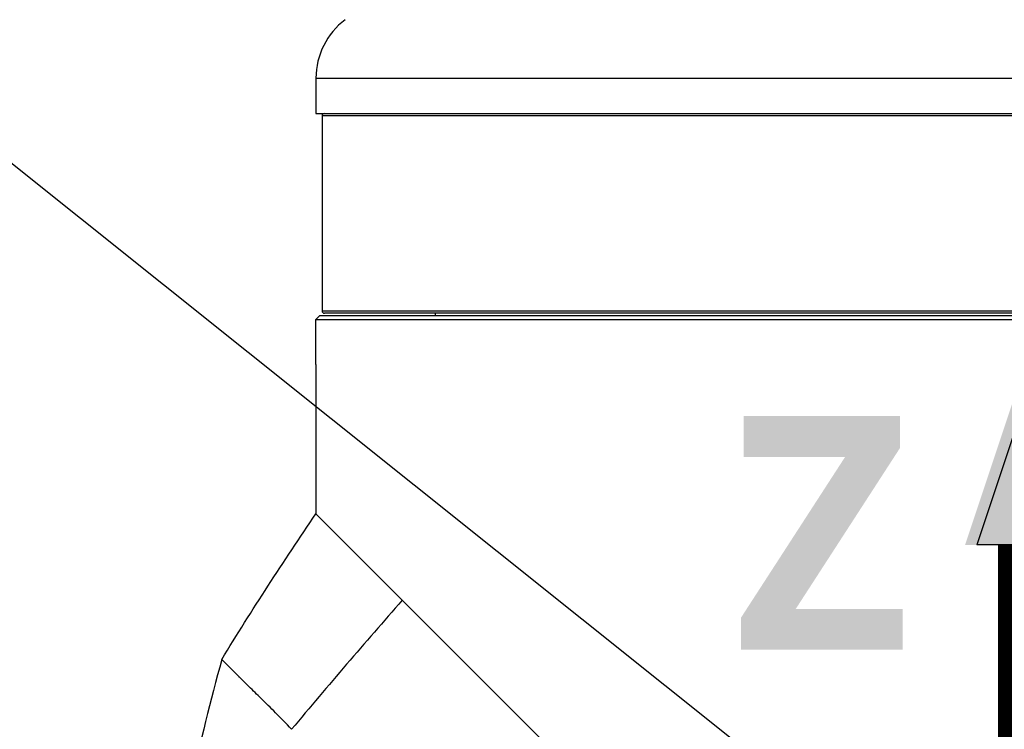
# Model space of a CAD drawing. Header units: millimetres. Extents: x 0 to 4378, y 0 to 2376.
# Tile 60 of 256: x 1455 to 1535, y 837 to 896. Entities that reach past the tile are written whole.
import ezdxf

# ---------------------------------------------------------------- set-up
doc = ezdxf.new("R2010")
doc.units = ezdxf.units.MM
doc.header["$LTSCALE"] = 0.2
doc.layers.add('12_Before Rev.Num.', color=5, linetype='Continuous')
doc.styles.add('Rainbow-5.0 Style', font='malgunsl.ttf')
doc.dimstyles.new('Rainbow-5.0 Style', dxfattribs={"dimtxt": 4, "dimasz": 2.5, "dimexe": 1, "dimexo": 1, "dimgap": 1, "dimtad": 1, "dimdsep": 46, "dimtxsty": 'Rainbow-5.0 Style', "dimcen": 0, "dimclrd": 251, "dimclre": 251, "dimclrt": 7, "dimazin": 3, "dimtp": 0.1, "dimtm": 0.1, "dimtfac": 0.61, "dimtmove": 0, "dimatfit": 3, "dimfxl": 1, "dimlwd": -1, "dimlwe": -1, "dimarcsym": 1})

# ---------------------------------------------------------------- blocks, each defined once
blk = doc.blocks.new('Blk$A21N0-7P24L')
for p, q in [((-210.4, 255.7), (-92.4, 255.7)), ((-210.4, 255.7), (-210.4, 252.8)), ((-210.4, 252.8), (-92.4, 252.8)), ((-92.902, 252.6), (-209.898, 252.6)), ((-209.898, 252.6), (-209.898, 236.6)), ((-210.098, 236.2), (-210.398, 235.9)), ((-151.399, 236.2), (-210.098, 236.2)), ((-209.898, 236.6), (-151.4, 236.6)), ((-151.4, 236.4), (-209.698, 236.4)), ((-200.623, 236.4), (-200.623, 236.2)), ((-210.398, 235.9), (-151.4, 235.9)), ((-210.398, 232.2), (-210.398, 235.9)), ((-210.398, 232.2), (-210.4, 232.2)), ((-210.4, 232.2), (-210.4, 219.934)), ((-210.4, 219.934), (-165.262, 174.796)), ((-203.313, 212.847), (-210.4, 219.934)), ((-216.379, 206.225), (-216.379, 206.225)), ((-216.322, 206.17), (-216.322, 206.17)), ((-215.348, 205.215), (-215.348, 205.214)), ((-215.245, 205.111), (-215.245, 205.111)), ((-214.939, 204.81), (-214.939, 204.811))]:
    blk.add_line(p, q)
for centre, radius, start, end in [((-204.4, 255.7), 6, 126.86992, 180), ((-209.698, 252.6), 0.2, 89.99895, 179.99895), ((-209.698, 236.6), 0.2, 180.00105, 270.00105)]:
    blk.add_arc(centre, radius, start, end)
for centre, major_axis, ratio, start_param, end_param in [((-201.185, 197.267), (-50.323, -59.552), 0.151207, 4.576965, 4.756488), ((-6.182, 218.801), (-167.581, -205.622), 0.703378, 5.278577, 5.321535)]:
    blk.add_ellipse(centre, major_axis=major_axis, ratio=ratio, start_param=start_param, end_param=end_param)
blk.add_open_spline([(-218.136, 207.981), (-215.658, 212.028), (-213.079, 216.016), (-210.4, 219.934)], degree=3)
blk.add_open_spline([(-212.399, 202.243), (-212.863, 202.726), (-213.303, 203.175), (-213.717, 203.593), (-214.132, 204.011), (-214.52, 204.397), (-214.881, 204.754), (-215.242, 205.11), (-215.575, 205.436), (-215.878, 205.733), (-216.03, 205.882), (-216.174, 206.023), (-216.31, 206.157), (-216.378, 206.225), (-216.444, 206.29), (-216.508, 206.353), (-216.541, 206.385), (-216.572, 206.417), (-216.603, 206.448), (-216.634, 206.478), (-216.663, 206.508), (-216.693, 206.537), (-216.694, 206.538), (-216.694, 206.538), (-216.695, 206.539), (-216.755, 206.599), (-216.813, 206.657), (-216.87, 206.714), (-216.926, 206.77), (-216.98, 206.825), (-217.033, 206.877), (-217.138, 206.983), (-217.236, 207.08), (-217.326, 207.171), (-217.416, 207.261), (-217.499, 207.344), (-217.574, 207.419), (-217.649, 207.493), (-217.716, 207.56), (-217.776, 207.62), (-217.776, 207.621), (-217.777, 207.621), (-217.777, 207.622), (-217.837, 207.682), (-217.89, 207.734), (-217.935, 207.779), (-217.98, 207.824), (-218.017, 207.862), (-218.047, 207.891), (-218.077, 207.921), (-218.099, 207.944), (-218.114, 207.959), (-218.122, 207.966), (-218.127, 207.972), (-218.131, 207.975), (-218.135, 207.979), (-218.136, 207.981), (-218.136, 207.981)], degree=3, knots=[0, 0, 0, 0, 0.1250875, 0.1250875, 0.1250875, 0.2501809, 0.2501809, 0.2501809, 0.3752711, 0.3752711, 0.3752711, 0.4378122, 0.4378122, 0.4378122, 0.4690812, 0.4690812, 0.4690812, 0.4847153, 0.4847153, 0.4847153, 0.5, 0.5, 0.5, 0.5003491, 0.5003491, 0.5003491, 0.5316176, 0.5316176, 0.5316176, 0.5628881, 0.5628881, 0.5628881, 0.6254328, 0.6254328, 0.6254328, 0.6879786, 0.6879786, 0.6879786, 0.75, 0.75, 0.75, 0.7505211, 0.7505211, 0.7505211, 0.813063, 0.813063, 0.813063, 0.8756081, 0.8756081, 0.8756081, 0.9381533, 0.9381533, 0.9381533, 0.9694249, 0.9694249, 0.9694249, 0.9999525, 0.9999525, 0.9999525, 0.9999525])
blk = doc.blocks.new('A$Cf3c49088')
at = {"layer": '12_Before Rev.Num.'}
blk.add_hatch(color=256, dxfattribs=at).paths.add_polyline_path([(0, 49.156), (-4.752, 34.9), (4.752, 34.9)])
for p in [(0, 46.78), (3.96, 34.9)]:
    blk.add_line(p, (-3.96, 34.9), dxfattribs=at)
at = {"layer": '12_Before Rev.Num.', "const_width": 5}
blk.add_lwpolyline([(0, 34.9), (0, 0)], dxfattribs=at)
at = {"layer": '12_Before Rev.Num.', "insert": (-20.587, 35.725), "char_height": 16, "attachment_point": 4, "style": 'Rainbow-5.0 Style'}
blk.add_mtext('{\\fMalgun Gothic Semilight|b1|i0|c129|p50;Z}', dxfattribs=at)

msp = doc.modelspace()

# ---------------------------------------------------------------- block references
msp.add_blockref('Blk$A21N0-7P24L', (1689.338, 635.188))
at = {"xscale": 1.2, "yscale": 1.2, "zscale": 1.2}
msp.add_blockref('A$Cf3c49088', (1537.939, 810.688), dxfattribs=at)

# ---------------------------------------------------------------- leaders
at = {"annotation_type": 0, "has_hookline": 1, "hookline_direction": 1, "text_width": 145.327}
msp.add_leader([(1540.939, 814.388), (1415.946, 914.219), (1403.446, 914.219)], dimstyle='Rainbow-5.0 Style', override={"dimscale": 5, "dimgap": 1, "dimtad": 1}, dxfattribs=at)

doc.saveas('drawing.dxf')
